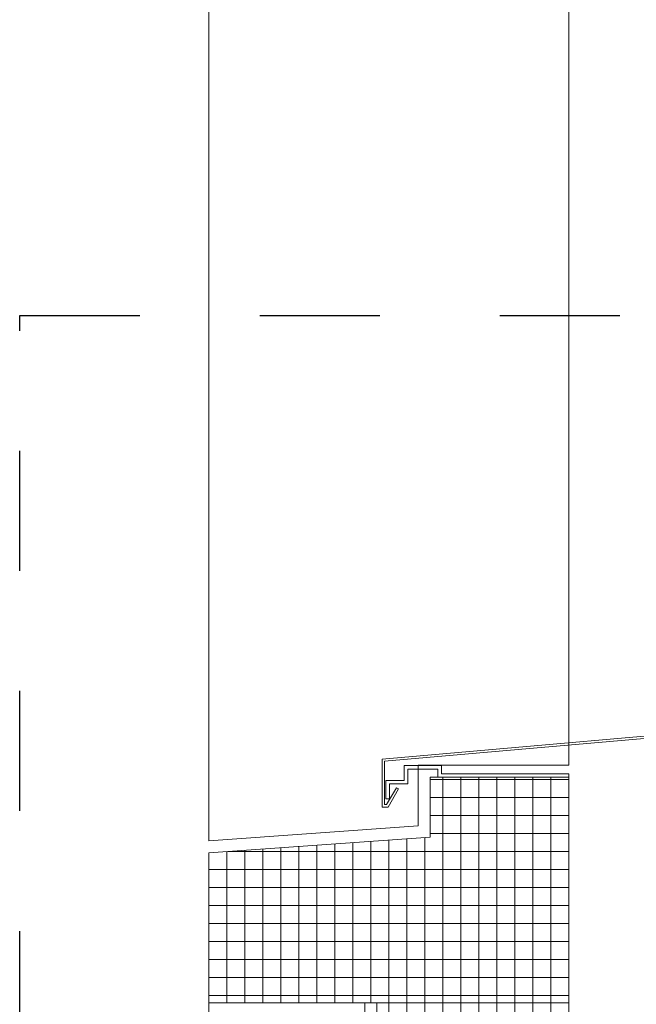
# Model space of a CAD drawing. Header units: metres. Extents: x 69 to 122.5, y -21.4 to -4.6.
# Tile 149 of 250: x 76.687 to 77.201, y -9.667 to -8.847. Entities that reach past the tile are written whole.
import ezdxf

# ---------------------------------------------------------------- set-up
doc = ezdxf.new("R2010")
doc.units = ezdxf.units.M
doc.header["$LTSCALE"] = 0.02
doc.linetypes.add('Linienart-13', pattern=[3.75, 2.5, -1.25])
doc.layers.add('014_Fassadenarbeiten-000 Aufsicht Betonfertigteile', color=7, linetype='Continuous', lineweight=9, true_color=0xc0c0c0)
for name, color, linetype, lineweight in [('014_Fassadenarbeiten-330 Betonfertigteile horizontal', 7, 'Continuous', 9), ('032_Metallarbeiten-Beschriftung 1_20', 7, 'Continuous', 5), ('032_Metallarbeiten-Fenster', 7, 'Continuous', 5), ('Keine', 7, 'Continuous', 9)]:
    doc.layers.add(name, color=color, linetype=linetype, lineweight=lineweight)

msp = doc.modelspace()

# ---------------------------------------------------------------- linework, layer by layer
at = {"layer": '014_Fassadenarbeiten-000 Aufsicht Betonfertigteile', "color": 252, "lineweight": 18, "true_color": 0x888888}
for points in [[(76.845, -5.96614), (77.145, -5.96614), (77.145, -9.46827), (77.0195, -9.46808), (77.0195, -9.51885), (76.845, -9.53114)], [(76.845, -9.66614), (77.145, -9.66614), (77.145, -10.65805), (76.845, -10.65805)]]:
    msp.add_lwpolyline(points, close=True, dxfattribs=at)
at = {"layer": '014_Fassadenarbeiten-330 Betonfertigteile horizontal', "color": 8, "linetype": 'Continuous', "lineweight": 9, "true_color": 0x808080}
for p, q in [((77.04, -9.47808), (77.04, -10.64317)), ((77.055, -9.47808), (77.055, -10.64317)), ((77.07, -9.47808), (77.07, -10.64317)), ((77.085, -9.47808), (77.085, -10.64317)), ((77.1, -9.47808), (77.1, -10.64317)), ((77.115, -9.47808), (77.115, -10.64317)), ((77.13, -9.47808), (77.13, -10.64317)), ((76.92, -9.53586), (76.92, -9.66614)), ((76.935, -9.5348), (76.935, -9.66614)), ((76.95, -9.53375), (76.95, -9.66614)), ((76.965, -9.53269), (76.965, -9.66614)), ((76.98, -9.53163), (76.98, -9.66614)), ((76.995, -9.53057), (76.995, -10.6511)), ((77.01, -9.52952), (77.01, -10.65805)), ((77.025, -9.52846), (77.025, -10.64317)), ((76.86, -9.54009), (76.86, -9.66614)), ((76.875, -9.53903), (76.875, -9.66614)), ((76.89, -9.53797), (76.89, -9.66614)), ((76.905, -9.53692), (76.905, -9.66614))]:
    msp.add_line(p, q, dxfattribs=at)
at = {"layer": '014_Fassadenarbeiten-330 Betonfertigteile horizontal', "color": 8, "linetype": 'Continuous', "lineweight": 13, "true_color": 0x808080}
for p, q in [((77.0295, -9.48), (77.145, -9.48)), ((77.0295, -9.495), (77.145, -9.495)), ((77.0295, -9.51), (77.145, -9.51)), ((77.0295, -9.525), (77.145, -9.525)), ((76.86123, -9.54), (77.145, -9.54)), ((76.845, -9.555), (77.145, -9.555)), ((76.845, -9.57), (77.145, -9.57)), ((76.845, -9.585), (77.145, -9.585)), ((76.845, -9.6), (77.145, -9.6)), ((76.845, -9.615), (77.145, -9.615)), ((76.845, -9.63), (77.145, -9.63)), ((76.845, -9.645), (77.145, -9.645)), ((76.845, -9.66), (77.145, -9.66))]:
    msp.add_line(p, q, dxfattribs=at)
at = {"layer": '014_Fassadenarbeiten-330 Betonfertigteile horizontal', "lineweight": 18}
msp.add_lwpolyline([(77.133, -10.64317), (77.133, -10.65305), (77.145, -10.65305), (77.145, -9.47808), (77.0295, -9.47808), (77.0295, -9.52814), (76.845, -9.54114), (76.845, -9.66614), (76.985, -9.66614), (76.985, -10.65805), (76.99, -10.65805), (77, -10.64416), (77.01, -10.65805), (77.018, -10.65805), (77.018, -10.64317)], close=True, dxfattribs=at)
at = {"layer": '032_Metallarbeiten-Beschriftung 1_20', "color": 7, "linetype": 'Linienart-13', "lineweight": 25}
msp.add_lwpolyline([(76.68749, -9.09359), (78.065, -9.09359), (78.065, -9.90636), (76.68749, -9.90636)], close=True, dxfattribs=at)
at = {"layer": '032_Metallarbeiten-Fenster', "color": 7, "linetype": 'Continuous', "lineweight": 13}
msp.add_lwpolyline([(77.00309, -9.48794), (76.99436, -9.50307), (76.9895, -9.50307), (76.9895, -9.46307), (77.3314, -9.43316), (77.3314, -9.40553), (77.3334, -9.40553), (77.3334, -9.43499), (77.33202, -9.43512), (76.9915, -9.46498), (76.9915, -9.50107), (76.9932, -9.50107), (77.00136, -9.48694)], close=True, dxfattribs=at)
at = {"layer": '032_Metallarbeiten-Fenster', "color": 7, "linetype": 'Continuous', "lineweight": 9}
msp.add_lwpolyline([(76.99258, -9.49624), (76.99258, -9.48087), (77.00775, -9.48087), (77.00775, -9.46841), (77.03895, -9.46841), (77.03895, -9.47527), (77.145, -9.47527), (77.145, -9.47827), (77.03595, -9.47827), (77.03595, -9.47141), (77.01075, -9.47141), (77.01075, -9.48387), (76.99558, -9.48387), (76.99558, -9.49624)], close=True, dxfattribs=at)
at = {"layer": 'Keine', "color": 7, "linetype": 'Continuous', "lineweight": 13}
msp.add_lwpolyline([(76.985, -10.65805), (76.975, -10.65805), (76.975, -9.66614), (76.985, -9.66614)], close=True, dxfattribs=at)

doc.saveas('drawing.dxf')
